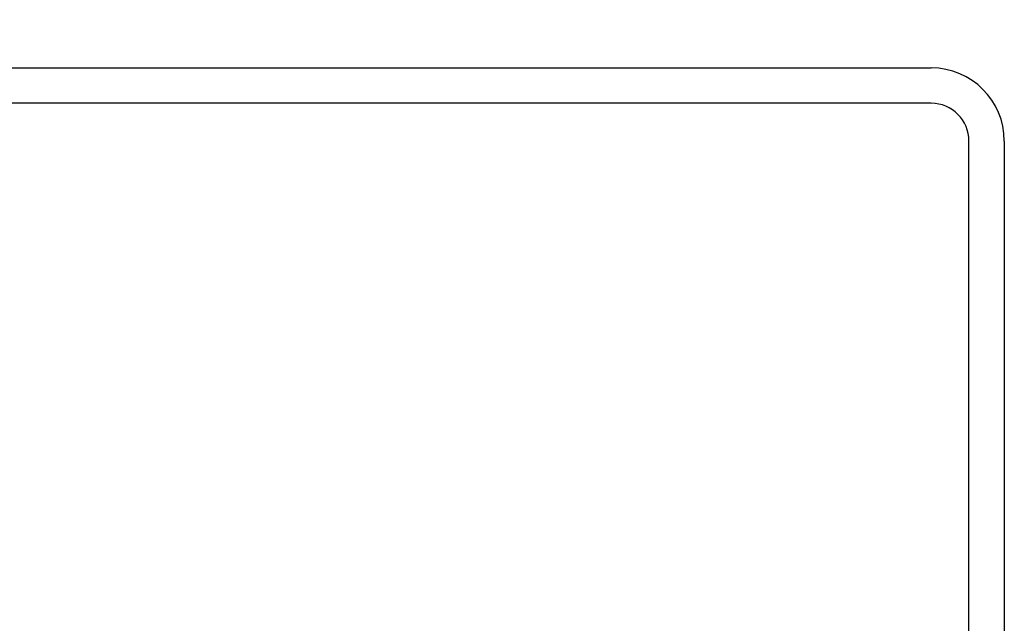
# Model space of a CAD drawing. Header units: inches. Extents: x 0.1 to 10.7, y 0.1 to 7.8.
# Tile 33 of 46: x 4.7005 to 4.7679, y 6.5536 to 6.5949. Entities that reach past the tile are written whole.
import ezdxf

# ---------------------------------------------------------------- set-up
doc = ezdxf.new("R2010")
doc.units = ezdxf.units.IN
doc.header["$MEASUREMENT"] = 0
doc.layers.add('DIMENSIONS', color=140, linetype='Continuous', lineweight=25)
doc.styles.add('SLDTEXTSTYLE0', font='TXT', dxfattribs={"width": 0.7})
doc.dimstyles.new('SLDDIMSTYLE1', dxfattribs={"dimtxt": 0.084961, "dimasz": 0.13, "dimexe": 0, "dimexo": 0.0625, "dimgap": 0.02124, "dimtad": 0, "dimtih": 1, "dimtoh": 1, "dimlfac": 24, "dimrnd": 1e-09, "dimzin": 12, "dimdsep": 46, "dimtxsty": 'SLDTEXTSTYLE0', "dimsah": 1, "dimcen": 0.09, "dimadec": 0, "dimazin": 3, "dimtfac": 1, "dimtofl": 0, "dimtmove": 0, "dimatfit": 3, "dimfxl": 0, "dimfrac": 2, "dimtolj": 1, "dimtzin": 12, "dimarcsym": 0})

# ---------------------------------------------------------------- blocks, each defined once
blk = doc.blocks.new('_D_8')
at = {"layer": 'DIMENSIONS'}
for p, q in [((3.13252, 6.636573), (3.13252, 7.044033)), ((4.767937, 6.636573), (4.767937, 7.044033)), ((3.13252, 6.919033), (3.704451, 6.919033)), ((3.819576, 6.919033), (3.791046, 6.919033)), ((3.791046, 6.919033), (3.791046, 6.784002)), ((4.142724, 6.919033), (4.171254, 6.919033)), ((4.171254, 6.919033), (4.171254, 6.784002)), ((4.767937, 6.919033), (4.257848, 6.919033)), ((3.791046, 6.784002), (3.819576, 6.784002)), ((4.171254, 6.784002), (4.142724, 6.784002))]:
    blk.add_line(p, q, dxfattribs=at)
for points in [[(3.13252, 6.919033), (3.26252, 6.899033), (3.26252, 6.939033)], [(4.767937, 6.919033), (4.637937, 6.939033), (4.637937, 6.899033)]]:
    blk.add_solid(points, dxfattribs=at)
at = {"layer": 'DIMENSIONS', "char_height": 0.0833333, "attachment_point": 1, "style": 'SLDTEXTSTYLE0'}
for s, insert in [('39.25', (3.819576, 7.045475)), ('997.0', (3.819576, 6.891424))]:
    blk.add_mtext(s, dxfattribs=dict(at, insert=insert))

msp = doc.modelspace()

# ---------------------------------------------------------------- linework, layer by layer
for p, q in [((4.66877, 6.591573), (4.762937, 6.591573)), ((4.762937, 6.589156), (4.66877, 6.589156)), ((4.76552, 6.492406), (4.76552, 6.586573)), ((4.767937, 6.586573), (4.767937, 6.492406))]:
    msp.add_line(p, q)
for radius in [0.005, 0.002583]:
    msp.add_arc((4.762937, 6.586573), radius, 0, 90)

# ---------------------------------------------------------------- dimensions: what is measured, and where the dimension line sits
at = {"layer": 'DIMENSIONS'}
dim = msp.add_linear_dim(base=(4.767937, 6.919033), p1=(3.13252, 6.586573), p2=(4.767937, 6.586573), dimstyle='SLDDIMSTYLE1', dxfattribs=at)
dim.commit()
dim.dimension.update_dxf_attribs({"geometry": '_D_8', "text_midpoint": (3.98115, 6.919033), "dimtype": 160})

doc.saveas('drawing.dxf')
